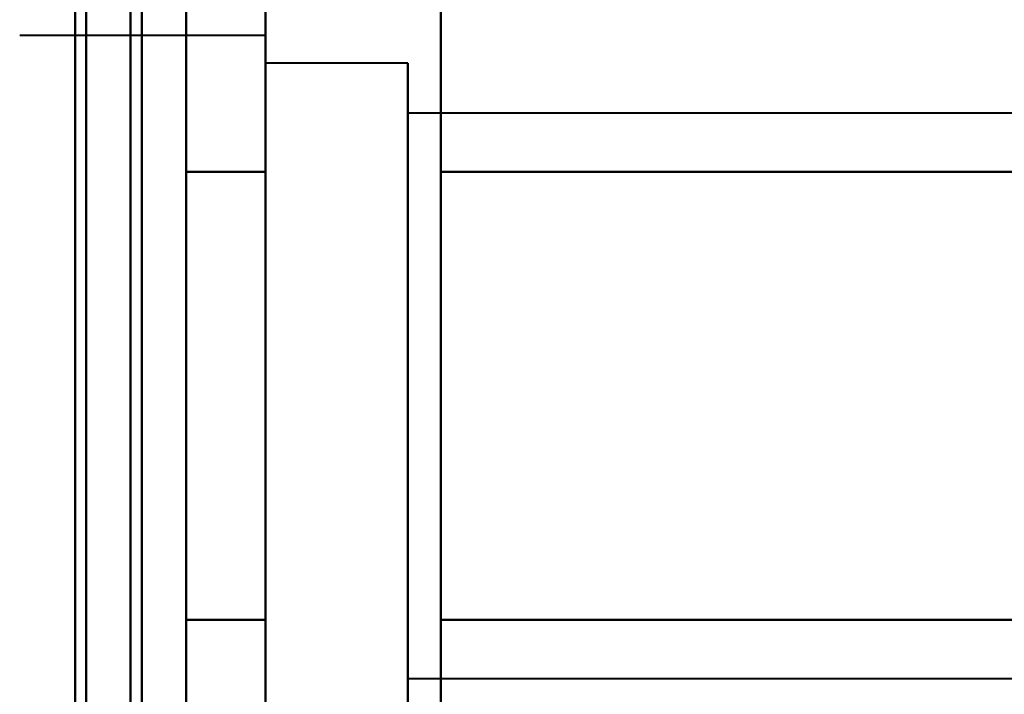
# Model space of a CAD drawing. Header units: millimetres. Extents: x -747 to 747, y -1110 to 610.
# Tile 22 of 93: x -585 to -576, y -308 to -302. Entities that reach past the tile are written whole.
import ezdxf

# ---------------------------------------------------------------- set-up
doc = ezdxf.new("R2010")
doc.units = ezdxf.units.MM
doc.layers.add('G-IMPT', color=8, linetype='Continuous', lineweight=40)

# ---------------------------------------------------------------- blocks, each defined once
blk = doc.blocks.new('NEXA 1000 CALQUES_dwg-755156-Niveau de réf_')
at = {"layer": 'G-IMPT'}
for p, q in [((-582.7851, -302.45), (-582.7851, -300.4)), ((-582.7851, -302.45), (-582.7851, -300.4)), ((-582.7851, -302.45), (-582.7851, -300.4)), ((-582.7851, -302.45), (-582.7851, -300.4)), ((-581.2043, -300.4), (-581.2043, -302.45)), ((-581.2043, -300.4), (-581.2043, -302.45)), ((-581.2043, -300.4), (-581.2043, -302.45)), ((-581.2043, -300.4), (-581.2043, -302.45)), ((-582.7851, -306.55), (-582.7851, -300.9493)), ((-582.7851, -306.55), (-582.7851, -300.9493)), ((-582.7851, -306.55), (-582.7851, -300.9493)), ((-582.7851, -306.55), (-582.7851, -300.9493)), ((-581.2043, -300.9493), (-581.2043, -306.55)), ((-581.2043, -300.9493), (-581.2043, -306.55)), ((-581.2043, -300.9493), (-581.2043, -306.55)), ((-581.2043, -300.9493), (-581.2043, -306.55)), ((-582.7851, -301.25), (-585, -301.25)), ((-582.7851, -301.25), (-585, -301.25)), ((-582.7851, -301.25), (-585, -301.25)), ((-582.7851, -301.25), (-585, -301.25)), ((-582.7851, -301.25), (-582.7851, -307.3146)), ((-582.7851, -302.875), (-582.7851, -301.25)), ((-582.7851, -301.25), (-582.7851, -307.3146)), ((-582.7851, -302.875), (-582.7851, -301.25)), ((-582.7851, -301.25), (-582.7851, -307.3146)), ((-582.7851, -302.875), (-582.7851, -301.25)), ((-582.7851, -301.25), (-582.7851, -307.3146)), ((-582.7851, -302.875), (-582.7851, -301.25)), ((-581.5, -301.5), (-582.7851, -301.5)), ((-581.5, -301.5), (-582.7851, -301.5)), ((-581.5, -301.5), (-582.7851, -301.5)), ((-581.5, -301.5), (-582.7851, -301.5)), ((-582.7851, -301.5), (-582.7851, -307.0981)), ((-582.7851, -307.0981), (-582.7851, -301.5)), ((-582.7851, -301.5), (-582.7851, -307.0981)), ((-582.7851, -307.0981), (-582.7851, -301.5)), ((-582.7851, -301.5), (-582.7851, -307.0981)), ((-582.7851, -307.0981), (-582.7851, -301.5)), ((-582.7851, -301.5), (-582.7851, -307.0981)), ((-582.7851, -307.0981), (-582.7851, -301.5)), ((-581.5, -301.5), (-581.5, -306)), ((-581.5, -307.0981), (-581.5, -301.5)), ((-581.5, -301.5), (-581.5, -306)), ((-581.5, -303), (-581.5, -301.5)), ((-581.5, -301.5), (-581.5, -306)), ((-581.5, -303), (-581.5, -301.5)), ((-581.5, -301.5), (-581.5, -306)), ((-581.5, -303), (-581.5, -301.5)), ((-582.7851, -301.6854), (-582.7851, -307.75)), ((-582.7851, -306.125), (-582.7851, -301.6854)), ((-582.7851, -301.6854), (-582.7851, -307.75)), ((-582.7851, -306.125), (-582.7851, -301.6854)), ((-582.7851, -301.6854), (-582.7851, -307.75)), ((-582.7851, -306.125), (-582.7851, -301.6854)), ((-582.7851, -301.6854), (-582.7851, -307.75)), ((-582.7851, -306.125), (-582.7851, -301.6854)), ((-582.7851, -301.9019), (-582.7851, -307.5)), ((-582.7851, -307.5), (-582.7851, -301.9019)), ((-582.7851, -301.9019), (-582.7851, -307.5)), ((-582.7851, -307.5), (-582.7851, -301.9019)), ((-582.7851, -301.9019), (-582.7851, -307.5)), ((-582.7851, -307.5), (-582.7851, -301.9019)), ((-582.7851, -301.9019), (-582.7851, -307.5)), ((-582.7851, -307.5), (-582.7851, -301.9019)), ((-581.5, -306), (-581.5, -301.9019)), ((-581.5, -307.5), (-581.5, -301.9019)), ((-581.5, -307.5), (-581.5, -301.9019)), ((-581.5, -307.5), (-581.5, -301.9019)), ((-569.6111, -301.9518), (-581.5, -301.9518)), ((-569.6111, -301.9518), (-581.5, -301.9518)), ((-569.6111, -301.9518), (-581.5, -301.9518)), ((-569.6111, -301.9518), (-581.5, -301.9518)), ((-581.5, -301.9518), (-581.5, -305.7741)), ((-581.5, -305.7741), (-581.5, -301.9518)), ((-581.5, -301.9518), (-581.5, -305.7741)), ((-581.5, -305.7741), (-581.5, -301.9518)), ((-581.5, -301.9518), (-581.5, -305.7741)), ((-581.5, -305.7741), (-581.5, -301.9518)), ((-581.5, -301.9518), (-581.5, -305.7741)), ((-581.5, -305.7741), (-581.5, -301.9518)), ((-582.7851, -308.6), (-582.7851, -302.45)), ((-582.7851, -308.6), (-582.7851, -302.45)), ((-582.7851, -308.6), (-582.7851, -302.45)), ((-582.7851, -308.6), (-582.7851, -302.45)), ((-581.2043, -302.45), (-581.2043, -308.6)), ((-581.2043, -302.45), (-581.2043, -308.6)), ((-581.2043, -302.45), (-581.2043, -308.6)), ((-581.2043, -302.45), (-581.2043, -308.6)), ((-582.7851, -307.75), (-582.7851, -302.875)), ((-582.7851, -307.75), (-582.7851, -302.875)), ((-582.7851, -307.75), (-582.7851, -302.875)), ((-582.7851, -307.75), (-582.7851, -302.875)), ((-581.5, -303), (-581.5, -307.5)), ((-581.5, -303), (-581.5, -307.5)), ((-581.5, -307.0981), (-581.5, -303)), ((-581.5, -303), (-581.5, -307.5)), ((-581.5, -307.0981), (-581.5, -303)), ((-581.5, -303), (-581.5, -307.5)), ((-581.5, -307.0981), (-581.5, -303)), ((-581.5, -303.2259), (-581.5, -307.0482)), ((-581.5, -307.0482), (-581.5, -303.2259)), ((-581.5, -303.2259), (-581.5, -307.0482)), ((-581.5, -307.0482), (-581.5, -303.2259)), ((-581.5, -303.2259), (-581.5, -307.0482)), ((-581.5, -307.0482), (-581.5, -303.2259)), ((-581.5, -303.2259), (-581.5, -307.0482)), ((-581.5, -307.0482), (-581.5, -303.2259)), ((-581.5, -307.5), (-581.5, -306)), ((-581.5, -307.0482), (-569.6111, -307.0482)), ((-581.5, -307.0482), (-569.6111, -307.0482)), ((-581.5, -307.0482), (-569.6111, -307.0482)), ((-581.5, -307.0482), (-569.6111, -307.0482))]:
    blk.add_line(p, q, dxfattribs=at)
at = {"layer": 'G-IMPT', "flags": 128}
for points in [[(-584.5, 369.4), (-584.5, 194.2), (-584.5, 19), (-584.5, -156.2), (-584.5, -331.4)], [(-584.5, -331.4), (-584.5, -156.2), (-584.5, 19), (-584.5, 194.2), (-584.5, 369.4)], [(-584.5, 369.4), (-584.5, 194.2), (-584.5, 19), (-584.5, -156.2), (-584.5, -331.4)], [(-584.4, -331.4), (-584.4, -156.2), (-584.4, 19), (-584.4, 194.2), (-584.4, 369.4)], [(-584.4, -331.4), (-584.4, -156.2), (-584.4, 19), (-584.4, 194.2), (-584.4, 369.4)], [(-584.4, 369.4), (-584.4, 194.2), (-584.4, 19), (-584.4, -156.2), (-584.4, -331.4)], [(-584.4, -331.4), (-584.4, -156.2), (-584.4, 19), (-584.4, 194.2), (-584.4, 369.4)], [(-584.4, 369.4), (-584.4, 194.2), (-584.4, 19), (-584.4, -156.2), (-584.4, -331.4)], [(-584.4, 369.4), (-584.4, 194.2), (-584.4, 19), (-584.4, -156.2), (-584.4, -331.4)], [(-584.4, -331.4), (-584.4, -156.2), (-584.4, 19), (-584.4, 194.2), (-584.4, 369.4)], [(-584.4, 369.4), (-584.4, 194.2), (-584.4, 19), (-584.4, -156.2), (-584.4, -331.4)], [(-584, -331), (-584, -156), (-584, 19), (-584, 194), (-584, 369)], [(-584, 369), (-584, 194), (-584, 19), (-584, -156), (-584, -331)], [(-584.5, -330.9), (-584.5, -155.95), (-584.5, 19), (-584.5, 193.95), (-584.5, 368.9)], [(-584.5, -330.9), (-584.5, -155.95), (-584.5, 19), (-584.5, 193.95), (-584.5, 368.9)], [(-584.5, 368.9), (-584.5, 193.95), (-584.5, 19), (-584.5, -155.95), (-584.5, -330.9)], [(-584.5, 368.9), (-584.5, 193.95), (-584.5, 19), (-584.5, -155.95), (-584.5, -330.9)], [(-584.5, -330.9), (-584.5, -155.95), (-584.5, 19), (-584.5, 193.95), (-584.5, 368.9)], [(-584.5, 368.9), (-584.5, 193.95), (-584.5, 19), (-584.5, -155.95), (-584.5, -330.9)], [(-584, 368.9), (-584, 193.95), (-584, 19), (-584, -155.95), (-584, -330.9)], [(-584, -330.9), (-584, -155.95), (-584, 19), (-584, 193.95), (-584, 368.9)], [(-583.9, 368.9), (-583.9, 193.95), (-583.9, 19), (-583.9, -155.95), (-583.9, -330.9)], [(-583.9, -330.9), (-583.9, -155.95), (-583.9, 19), (-583.9, 193.95), (-583.9, 368.9)], [(-583.5, 368.9), (-583.5, 193.95), (-583.5, 19), (-583.5, -155.95), (-583.5, -330.9)], [(-583.5, -330.9), (-583.5, -155.95), (-583.5, 19), (-583.5, 193.95), (-583.5, 368.9)], [(-583.5, 368.9), (-583.5, 193.95), (-583.5, 19), (-583.5, -155.95), (-583.5, -330.9)], [(-583.5, -330.9), (-583.5, -155.95), (-583.5, 19), (-583.5, 193.95), (-583.5, 368.9)], [(-583.5, 368.9), (-583.5, 193.95), (-583.5, 19), (-583.5, -155.95), (-583.5, -330.9)], [(-583.5, -330.9), (-583.5, -155.95), (-583.5, 19), (-583.5, 193.95), (-583.5, 368.9)], [(-583.5, 368.9), (-583.5, 193.95), (-583.5, 19), (-583.5, -155.95), (-583.5, -330.9)], [(-583.5, -330.9), (-583.5, -155.95), (-583.5, 19), (-583.5, 193.95), (-583.5, 368.9)], [(-584.5, -324.5), (-584.5, -309.5), (-584.5, -294.5), (-584.5, -279.5), (-584.5, -264.5)], [(-584.5, -264.5), (-584.5, -279.5), (-584.5, -294.5), (-584.5, -309.5), (-584.5, -324.5)], [(-584.5, -324.5), (-584.5, -309.5), (-584.5, -294.5), (-584.5, -279.5), (-584.5, -264.5)], [(-584.5, -264.5), (-584.5, -279.5), (-584.5, -294.5), (-584.5, -309.5), (-584.5, -324.5)], [(-584.5, -264.5), (-584.5, -279.5), (-584.5, -294.5), (-584.5, -309.5), (-584.5, -324.5)], [(-584.5, -324.5), (-584.5, -309.5), (-584.5, -294.5), (-584.5, -279.5), (-584.5, -264.5)], [(-584.5, -264.5), (-584.5, -279.5), (-584.5, -294.5), (-584.5, -309.5), (-584.5, -324.5)], [(-584.5, -324.5), (-584.5, -309.5), (-584.5, -294.5), (-584.5, -279.5), (-584.5, -264.5)], [(-583.5, -324.5), (-583.5, -309.5), (-583.5, -294.5), (-583.5, -279.5), (-583.5, -264.5)], [(-583.5, -264.5), (-583.5, -279.5), (-583.5, -294.5), (-583.5, -309.5), (-583.5, -324.5)], [(-583.5, -324.5), (-583.5, -309.5), (-583.5, -294.5), (-583.5, -279.5), (-583.5, -264.5)], [(-583.5, -264.5), (-583.5, -279.5), (-583.5, -294.5), (-583.5, -309.5), (-583.5, -324.5)], [(-583.5, -324.5), (-583.5, -309.5), (-583.5, -294.5), (-583.5, -279.5), (-583.5, -264.5)], [(-583.5, -264.5), (-583.5, -279.5), (-583.5, -294.5), (-583.5, -309.5), (-583.5, -324.5)], [(-583.5, -324.5), (-583.5, -309.5), (-583.5, -294.5), (-583.5, -279.5), (-583.5, -264.5)], [(-583.5, -264.5), (-583.5, -279.5), (-583.5, -294.5), (-583.5, -309.5), (-583.5, -324.5)], [(-582.7851, -301.0263), (-582.7851, -301.1161), (-582.7851, -301.2114), (-582.7851, -301.312), (-582.7851, -301.4176), (-582.7851, -301.5282), (-582.7851, -301.6435), (-582.7851, -301.7634), (-582.7851, -301.8877), (-582.7851, -302.0161), (-582.7851, -302.1486), (-582.7851, -302.2848), (-582.7851, -302.4245), (-582.7851, -302.5676), (-582.7851, -302.7137), (-582.7851, -302.8627), (-582.7851, -303.0143), (-582.7851, -303.1683), (-582.7851, -303.3245), (-582.7851, -303.4825), (-582.7851, -303.6421), (-582.7851, -303.8031), (-582.7851, -303.9653), (-582.7851, -304.1282), (-582.7851, -304.2918), (-582.7851, -304.4557), (-582.7851, -304.6197), (-582.7851, -304.7835), (-582.7851, -304.9468), (-582.7851, -305.1095), (-582.7851, -305.2711), (-582.7851, -305.4315), (-582.7851, -305.5905), (-582.7851, -305.7476), (-582.7851, -305.9028), (-582.7851, -306.0558), (-582.7851, -306.2062), (-582.7851, -306.3539), (-582.7851, -306.4987), (-582.7851, -306.55)], [(-582.7851, -301.0263), (-582.7851, -301.1161), (-582.7851, -301.2114), (-582.7851, -301.312), (-582.7851, -301.4176), (-582.7851, -301.5282), (-582.7851, -301.6435), (-582.7851, -301.7634), (-582.7851, -301.8877), (-582.7851, -302.0161), (-582.7851, -302.1486), (-582.7851, -302.2848), (-582.7851, -302.4245), (-582.7851, -302.5676), (-582.7851, -302.7137), (-582.7851, -302.8627), (-582.7851, -303.0143), (-582.7851, -303.1683), (-582.7851, -303.3245), (-582.7851, -303.4825), (-582.7851, -303.6421), (-582.7851, -303.8031), (-582.7851, -303.9653), (-582.7851, -304.1282), (-582.7851, -304.2918), (-582.7851, -304.4557), (-582.7851, -304.6197), (-582.7851, -304.7835), (-582.7851, -304.9468), (-582.7851, -305.1095), (-582.7851, -305.2711), (-582.7851, -305.4315), (-582.7851, -305.5905), (-582.7851, -305.7476), (-582.7851, -305.9028), (-582.7851, -306.0558), (-582.7851, -306.2062), (-582.7851, -306.3539), (-582.7851, -306.4987), (-582.7851, -306.55)], [(-582.7851, -301.0263), (-582.7851, -301.1161), (-582.7851, -301.2114), (-582.7851, -301.312), (-582.7851, -301.4176), (-582.7851, -301.5282), (-582.7851, -301.6435), (-582.7851, -301.7634), (-582.7851, -301.8877), (-582.7851, -302.0161), (-582.7851, -302.1486), (-582.7851, -302.2848), (-582.7851, -302.4245), (-582.7851, -302.45)], [(-582.7851, -306.55), (-582.7851, -306.4064), (-582.7851, -306.2597), (-582.7851, -306.1102), (-582.7851, -305.9581), (-582.7851, -305.8037), (-582.7851, -305.6472), (-582.7851, -305.4889), (-582.7851, -305.329), (-582.7851, -305.1678), (-582.7851, -305.0055), (-582.7851, -304.8424), (-582.7851, -304.6787), (-582.7851, -304.5148), (-582.7851, -304.3508), (-582.7851, -304.1871), (-582.7851, -304.0238), (-582.7851, -303.8614), (-582.7851, -303.6999), (-582.7851, -303.5398), (-582.7851, -303.3811), (-582.7851, -303.2243), (-582.7851, -303.0695), (-582.7851, -302.917), (-582.7851, -302.767), (-582.7851, -302.6198), (-582.7851, -302.4756), (-582.7851, -302.3347), (-582.7851, -302.1972), (-582.7851, -302.0633), (-582.7851, -301.9334), (-582.7851, -301.8076), (-582.7851, -301.6861), (-582.7851, -301.5691), (-582.7851, -301.4568), (-582.7851, -301.3494), (-582.7851, -301.247), (-582.7851, -301.1498), (-582.7851, -301.058)], [(-582.7851, -301.0263), (-582.7851, -301.1161), (-582.7851, -301.2114), (-582.7851, -301.312), (-582.7851, -301.4176), (-582.7851, -301.5282), (-582.7851, -301.6435), (-582.7851, -301.7634), (-582.7851, -301.8877), (-582.7851, -302.0161), (-582.7851, -302.1486), (-582.7851, -302.2848), (-582.7851, -302.4245), (-582.7851, -302.5676), (-582.7851, -302.7137), (-582.7851, -302.8627), (-582.7851, -303.0143), (-582.7851, -303.1683), (-582.7851, -303.3245), (-582.7851, -303.4825), (-582.7851, -303.6421), (-582.7851, -303.8031), (-582.7851, -303.9653), (-582.7851, -304.1282), (-582.7851, -304.2918), (-582.7851, -304.4557), (-582.7851, -304.6197), (-582.7851, -304.7835), (-582.7851, -304.9468), (-582.7851, -305.1095), (-582.7851, -305.2711), (-582.7851, -305.4315), (-582.7851, -305.5905), (-582.7851, -305.7476), (-582.7851, -305.9028), (-582.7851, -306.0558), (-582.7851, -306.2062), (-582.7851, -306.3539), (-582.7851, -306.4987), (-582.7851, -306.55)], [(-582.7851, -302.45), (-582.7851, -302.3096), (-582.7851, -302.1728), (-582.7851, -302.0397), (-582.7851, -301.9105), (-582.7851, -301.7854), (-582.7851, -301.6647), (-582.7851, -301.5486), (-582.7851, -301.4371), (-582.7851, -301.3306), (-582.7851, -301.2291), (-582.7851, -301.1329), (-582.7851, -301.042)], [(-582.7851, -302.45), (-582.7851, -302.3096), (-582.7851, -302.1728), (-582.7851, -302.0397), (-582.7851, -301.9105), (-582.7851, -301.7854), (-582.7851, -301.6647), (-582.7851, -301.5486), (-582.7851, -301.4371), (-582.7851, -301.3306), (-582.7851, -301.2291), (-582.7851, -301.1329), (-582.7851, -301.042)], [(-582.7851, -302.45), (-582.7851, -302.3096), (-582.7851, -302.1728), (-582.7851, -302.0397), (-582.7851, -301.9105), (-582.7851, -301.7854), (-582.7851, -301.6647), (-582.7851, -301.5486), (-582.7851, -301.4371), (-582.7851, -301.3306), (-582.7851, -301.2291), (-582.7851, -301.1329), (-582.7851, -301.042)], [(-581.2043, -301.0263), (-581.2043, -301.1161), (-581.2043, -301.2114), (-581.2043, -301.312), (-581.2043, -301.4176), (-581.2043, -301.5282), (-581.2043, -301.6435), (-581.2043, -301.7634), (-581.2043, -301.8877), (-581.2043, -302.0161), (-581.2043, -302.1486), (-581.2043, -302.2848), (-581.2043, -302.4245), (-581.2043, -302.45)], [(-581.2043, -306.55), (-581.2043, -306.4064), (-581.2043, -306.2597), (-581.2043, -306.1102), (-581.2043, -305.9581), (-581.2043, -305.8037), (-581.2043, -305.6472), (-581.2043, -305.4889), (-581.2043, -305.329), (-581.2043, -305.1678), (-581.2043, -305.0055), (-581.2043, -304.8424), (-581.2043, -304.6787), (-581.2043, -304.5148), (-581.2043, -304.3508), (-581.2043, -304.1871), (-581.2043, -304.0238), (-581.2043, -303.8614), (-581.2043, -303.6999), (-581.2043, -303.5398), (-581.2043, -303.3811), (-581.2043, -303.2243), (-581.2043, -303.0695), (-581.2043, -302.917), (-581.2043, -302.767), (-581.2043, -302.6198), (-581.2043, -302.4756), (-581.2043, -302.3347), (-581.2043, -302.1972), (-581.2043, -302.0633), (-581.2043, -301.9334), (-581.2043, -301.8076), (-581.2043, -301.6861), (-581.2043, -301.5691), (-581.2043, -301.4568), (-581.2043, -301.3494), (-581.2043, -301.247), (-581.2043, -301.1498), (-581.2043, -301.058)], [(-581.2043, -301.0263), (-581.2043, -301.1161), (-581.2043, -301.2114), (-581.2043, -301.312), (-581.2043, -301.4176), (-581.2043, -301.5282), (-581.2043, -301.6435), (-581.2043, -301.7634), (-581.2043, -301.8877), (-581.2043, -302.0161), (-581.2043, -302.1486), (-581.2043, -302.2848), (-581.2043, -302.4245), (-581.2043, -302.45)], [(-581.2043, -306.55), (-581.2043, -306.4064), (-581.2043, -306.2597), (-581.2043, -306.1102), (-581.2043, -305.9581), (-581.2043, -305.8037), (-581.2043, -305.6472), (-581.2043, -305.4889), (-581.2043, -305.329), (-581.2043, -305.1678), (-581.2043, -305.0055), (-581.2043, -304.8424), (-581.2043, -304.6787), (-581.2043, -304.5148), (-581.2043, -304.3508), (-581.2043, -304.1871), (-581.2043, -304.0238), (-581.2043, -303.8614), (-581.2043, -303.6999), (-581.2043, -303.5398), (-581.2043, -303.3811), (-581.2043, -303.2243), (-581.2043, -303.0695), (-581.2043, -302.917), (-581.2043, -302.767), (-581.2043, -302.6198), (-581.2043, -302.4756), (-581.2043, -302.3347), (-581.2043, -302.1972), (-581.2043, -302.0633), (-581.2043, -301.9334), (-581.2043, -301.8076), (-581.2043, -301.6861), (-581.2043, -301.5691), (-581.2043, -301.4568), (-581.2043, -301.3494), (-581.2043, -301.247), (-581.2043, -301.1498), (-581.2043, -301.058)], [(-581.2043, -301.0263), (-581.2043, -301.1161), (-581.2043, -301.2114), (-581.2043, -301.312), (-581.2043, -301.4176), (-581.2043, -301.5282), (-581.2043, -301.6435), (-581.2043, -301.7634), (-581.2043, -301.8877), (-581.2043, -302.0161), (-581.2043, -302.1486), (-581.2043, -302.2848), (-581.2043, -302.4245), (-581.2043, -302.5676), (-581.2043, -302.7137), (-581.2043, -302.8627), (-581.2043, -303.0143), (-581.2043, -303.1683), (-581.2043, -303.3245), (-581.2043, -303.4825), (-581.2043, -303.6421), (-581.2043, -303.8031), (-581.2043, -303.9653), (-581.2043, -304.1282), (-581.2043, -304.2918), (-581.2043, -304.4557), (-581.2043, -304.6197), (-581.2043, -304.7835), (-581.2043, -304.9468), (-581.2043, -305.1095), (-581.2043, -305.2711), (-581.2043, -305.4315), (-581.2043, -305.5905), (-581.2043, -305.7476), (-581.2043, -305.9028), (-581.2043, -306.0558), (-581.2043, -306.2062), (-581.2043, -306.3539), (-581.2043, -306.4987), (-581.2043, -306.55)], [(-581.2043, -301.0263), (-581.2043, -301.1161), (-581.2043, -301.2114), (-581.2043, -301.312), (-581.2043, -301.4176), (-581.2043, -301.5282), (-581.2043, -301.6435), (-581.2043, -301.7634), (-581.2043, -301.8877), (-581.2043, -302.0161), (-581.2043, -302.1486), (-581.2043, -302.2848), (-581.2043, -302.4245), (-581.2043, -302.45)], [(-581.2043, -306.55), (-581.2043, -306.4064), (-581.2043, -306.2597), (-581.2043, -306.1102), (-581.2043, -305.9581), (-581.2043, -305.8037), (-581.2043, -305.6472), (-581.2043, -305.4889), (-581.2043, -305.329), (-581.2043, -305.1678), (-581.2043, -305.0055), (-581.2043, -304.8424), (-581.2043, -304.6787), (-581.2043, -304.5148), (-581.2043, -304.3508), (-581.2043, -304.1871), (-581.2043, -304.0238), (-581.2043, -303.8614), (-581.2043, -303.6999), (-581.2043, -303.5398), (-581.2043, -303.3811), (-581.2043, -303.2243), (-581.2043, -303.0695), (-581.2043, -302.917), (-581.2043, -302.767), (-581.2043, -302.6198), (-581.2043, -302.4756), (-581.2043, -302.3347), (-581.2043, -302.1972), (-581.2043, -302.0633), (-581.2043, -301.9334), (-581.2043, -301.8076), (-581.2043, -301.6861), (-581.2043, -301.5691), (-581.2043, -301.4568), (-581.2043, -301.3494), (-581.2043, -301.247), (-581.2043, -301.1498), (-581.2043, -301.058)], [(-581.2043, -302.45), (-581.2043, -302.3096), (-581.2043, -302.1728), (-581.2043, -302.0397), (-581.2043, -301.9105), (-581.2043, -301.7854), (-581.2043, -301.6647), (-581.2043, -301.5486), (-581.2043, -301.4371), (-581.2043, -301.3306), (-581.2043, -301.2291), (-581.2043, -301.1329), (-581.2043, -301.042)], [(-583.5, -302.4793), (-583.5, -301.9741), (-583.5, -301.4689), (-583.5, -300.9637), (-583.5, -300.4585)], [(-583.5, -300.4585), (-583.5, -300.9637), (-583.5, -301.4689), (-583.5, -301.9741), (-583.5, -302.4793)], [(-583.5, -302.4793), (-583.5, -301.9741), (-583.5, -301.4689), (-583.5, -300.9637), (-583.5, -300.4585)], [(-583.5, -300.4585), (-583.5, -300.9637), (-583.5, -301.4689), (-583.5, -301.9741), (-583.5, -302.4793)], [(-583.5, -302.4793), (-583.5, -301.9741), (-583.5, -301.4689), (-583.5, -300.9637), (-583.5, -300.4585)], [(-583.5, -300.4585), (-583.5, -300.9637), (-583.5, -301.4689), (-583.5, -301.9741), (-583.5, -302.4793)], [(-583.5, -302.4793), (-583.5, -301.9741), (-583.5, -301.4689), (-583.5, -300.9637), (-583.5, -300.4585)], [(-583.5, -300.4585), (-583.5, -300.9637), (-583.5, -301.4689), (-583.5, -301.9741), (-583.5, -302.4793)], [(-583.5, -302.4793), (-583.5, -301.9741), (-583.5, -301.4689), (-583.5, -300.9637), (-583.5, -300.4585)], [(-583.5, -300.4585), (-583.5, -300.9637), (-583.5, -301.4689), (-583.5, -301.9741), (-583.5, -302.4793)], [(-583.5, -302.4793), (-583.5, -301.9741), (-583.5, -301.4689), (-583.5, -300.9637), (-583.5, -300.4585)], [(-583.5, -300.4585), (-583.5, -300.9637), (-583.5, -301.4689), (-583.5, -301.9741), (-583.5, -302.4793)], [(-583.5, -302.4793), (-583.5, -301.9741), (-583.5, -301.4689), (-583.5, -300.9637), (-583.5, -300.4585)], [(-583.5, -300.4585), (-583.5, -300.9637), (-583.5, -301.4689), (-583.5, -301.9741), (-583.5, -302.4793)], [(-583.5, -302.4793), (-583.5, -301.9741), (-583.5, -301.4689), (-583.5, -300.9637), (-583.5, -300.4585)], [(-583.5, -300.4585), (-583.5, -300.9637), (-583.5, -301.4689), (-583.5, -301.9741), (-583.5, -302.4793)], [(-582.7851, -300.4585), (-582.7851, -300.9637), (-582.7851, -301.4689), (-582.7851, -301.9741), (-582.7851, -302.4793)], [(-582.7851, -302.4793), (-582.7851, -301.9741), (-582.7851, -301.4689), (-582.7851, -300.9637), (-582.7851, -300.4585)], [(-582.7851, -300.4585), (-582.7851, -300.9637), (-582.7851, -301.4689), (-582.7851, -301.9741), (-582.7851, -302.4793)], [(-582.7851, -302.4793), (-582.7851, -301.9741), (-582.7851, -301.4689), (-582.7851, -300.9637), (-582.7851, -300.4585)], [(-582.7851, -300.4585), (-582.7851, -300.9637), (-582.7851, -301.4689), (-582.7851, -301.9741), (-582.7851, -302.4793)], [(-582.7851, -302.4793), (-582.7851, -301.9741), (-582.7851, -301.4689), (-582.7851, -300.9637), (-582.7851, -300.4585)], [(-582.7851, -300.4585), (-582.7851, -300.9637), (-582.7851, -301.4689), (-582.7851, -301.9741), (-582.7851, -302.4793)], [(-582.7851, -302.4793), (-582.7851, -301.9741), (-582.7851, -301.4689), (-582.7851, -300.9637), (-582.7851, -300.4585)], [(-581.2043, -302.4793), (-581.2043, -301.9741), (-581.2043, -301.4689), (-581.2043, -300.9637), (-581.2043, -300.4585)], [(-581.2043, -300.4585), (-581.2043, -300.9637), (-581.2043, -301.4689), (-581.2043, -301.9741), (-581.2043, -302.4793)], [(-581.2043, -302.4793), (-581.2043, -301.9741), (-581.2043, -301.4689), (-581.2043, -300.9637), (-581.2043, -300.4585)], [(-581.2043, -300.4585), (-581.2043, -300.9637), (-581.2043, -301.4689), (-581.2043, -301.9741), (-581.2043, -302.4793)], [(-581.2043, -302.4793), (-581.2043, -301.9741), (-581.2043, -301.4689), (-581.2043, -300.9637), (-581.2043, -300.4585)], [(-581.2043, -300.4585), (-581.2043, -300.9637), (-581.2043, -301.4689), (-581.2043, -301.9741), (-581.2043, -302.4793)], [(-581.2043, -302.4793), (-581.2043, -301.9741), (-581.2043, -301.4689), (-581.2043, -300.9637), (-581.2043, -300.4585)], [(-581.2043, -300.4585), (-581.2043, -300.9637), (-581.2043, -301.4689), (-581.2043, -301.9741), (-581.2043, -302.4793)], [(-582.7851, -307.2366), (-582.7851, -307.1123), (-582.7851, -306.9839), (-582.7851, -306.8514), (-582.7851, -306.7152), (-582.7851, -306.5755), (-582.7851, -306.4324), (-582.7851, -306.2863), (-582.7851, -306.1373), (-582.7851, -305.9857), (-582.7851, -305.8317), (-582.7851, -305.6755), (-582.7851, -305.5175), (-582.7851, -305.3579), (-582.7851, -305.1969), (-582.7851, -305.0347), (-582.7851, -304.8718), (-582.7851, -304.7082), (-582.7851, -304.5443), (-582.7851, -304.3803), (-582.7851, -304.2165), (-582.7851, -304.0532), (-582.7851, -303.8905), (-582.7851, -303.7289), (-582.7851, -303.5685), (-582.7851, -303.4095), (-582.7851, -303.2524), (-582.7851, -303.0972), (-582.7851, -302.9442), (-582.7851, -302.7938), (-582.7851, -302.6461), (-582.7851, -302.5013), (-582.7851, -302.45)], [(-582.7851, -307.2366), (-582.7851, -307.1123), (-582.7851, -306.9839), (-582.7851, -306.8514), (-582.7851, -306.7152), (-582.7851, -306.5755), (-582.7851, -306.4324), (-582.7851, -306.2863), (-582.7851, -306.1373), (-582.7851, -305.9857), (-582.7851, -305.8317), (-582.7851, -305.6755), (-582.7851, -305.5175), (-582.7851, -305.3579), (-582.7851, -305.1969), (-582.7851, -305.0347), (-582.7851, -304.8718), (-582.7851, -304.7082), (-582.7851, -304.5443), (-582.7851, -304.3803), (-582.7851, -304.2165), (-582.7851, -304.0532), (-582.7851, -303.8905), (-582.7851, -303.7289), (-582.7851, -303.5685), (-582.7851, -303.4095), (-582.7851, -303.2524), (-582.7851, -303.0972), (-582.7851, -302.9442), (-582.7851, -302.7938), (-582.7851, -302.6461), (-582.7851, -302.5013), (-582.7851, -302.45)], [(-582.7851, -302.45), (-582.7851, -302.5936), (-582.7851, -302.7403), (-582.7851, -302.8898), (-582.7851, -303.0419), (-582.7851, -303.1963), (-582.7851, -303.3528), (-582.7851, -303.5111), (-582.7851, -303.671), (-582.7851, -303.8322), (-582.7851, -303.9945), (-582.7851, -304.1576), (-582.7851, -304.3213), (-582.7851, -304.4852), (-582.7851, -304.6492), (-582.7851, -304.8129), (-582.7851, -304.9762), (-582.7851, -305.1386), (-582.7851, -305.3001), (-582.7851, -305.4602), (-582.7851, -305.6189), (-582.7851, -305.7757), (-582.7851, -305.9305), (-582.7851, -306.083), (-582.7851, -306.233), (-582.7851, -306.3802), (-582.7851, -306.5244), (-582.7851, -306.6653), (-582.7851, -306.8028), (-582.7851, -306.9367), (-582.7851, -307.0666), (-582.7851, -307.1924)], [(-582.7851, -307.2366), (-582.7851, -307.1123), (-582.7851, -306.9839), (-582.7851, -306.8514), (-582.7851, -306.7152), (-582.7851, -306.5755), (-582.7851, -306.4324), (-582.7851, -306.2863), (-582.7851, -306.1373), (-582.7851, -305.9857), (-582.7851, -305.8317), (-582.7851, -305.6755), (-582.7851, -305.5175), (-582.7851, -305.3579), (-582.7851, -305.1969), (-582.7851, -305.0347), (-582.7851, -304.8718), (-582.7851, -304.7082), (-582.7851, -304.5443), (-582.7851, -304.3803), (-582.7851, -304.2165), (-582.7851, -304.0532), (-582.7851, -303.8905), (-582.7851, -303.7289), (-582.7851, -303.5685), (-582.7851, -303.4095), (-582.7851, -303.2524), (-582.7851, -303.0972), (-582.7851, -302.9442), (-582.7851, -302.7938), (-582.7851, -302.6461), (-582.7851, -302.5013), (-582.7851, -302.45)], [(-581.2043, -302.45), (-581.2043, -302.5936), (-581.2043, -302.7403), (-581.2043, -302.8898), (-581.2043, -303.0419), (-581.2043, -303.1963), (-581.2043, -303.3528), (-581.2043, -303.5111), (-581.2043, -303.671), (-581.2043, -303.8322), (-581.2043, -303.9945), (-581.2043, -304.1576), (-581.2043, -304.3213), (-581.2043, -304.4852), (-581.2043, -304.6492), (-581.2043, -304.8129), (-581.2043, -304.9762), (-581.2043, -305.1386), (-581.2043, -305.3001), (-581.2043, -305.4602), (-581.2043, -305.6189), (-581.2043, -305.7757), (-581.2043, -305.9305), (-581.2043, -306.083), (-581.2043, -306.233), (-581.2043, -306.3802), (-581.2043, -306.5244), (-581.2043, -306.6653), (-581.2043, -306.8028), (-581.2043, -306.9367), (-581.2043, -307.0666), (-581.2043, -307.1924)], [(-581.2043, -302.45), (-581.2043, -302.5936), (-581.2043, -302.7403), (-581.2043, -302.8898), (-581.2043, -303.0419), (-581.2043, -303.1963), (-581.2043, -303.3528), (-581.2043, -303.5111), (-581.2043, -303.671), (-581.2043, -303.8322), (-581.2043, -303.9945), (-581.2043, -304.1576), (-581.2043, -304.3213), (-581.2043, -304.4852), (-581.2043, -304.6492), (-581.2043, -304.8129), (-581.2043, -304.9762), (-581.2043, -305.1386), (-581.2043, -305.3001), (-581.2043, -305.4602), (-581.2043, -305.6189), (-581.2043, -305.7757), (-581.2043, -305.9305), (-581.2043, -306.083), (-581.2043, -306.233), (-581.2043, -306.3802), (-581.2043, -306.5244), (-581.2043, -306.6653), (-581.2043, -306.8028), (-581.2043, -306.9367), (-581.2043, -307.0666), (-581.2043, -307.1924)], [(-581.2043, -307.2366), (-581.2043, -307.1123), (-581.2043, -306.9839), (-581.2043, -306.8514), (-581.2043, -306.7152), (-581.2043, -306.5755), (-581.2043, -306.4324), (-581.2043, -306.2863), (-581.2043, -306.1373), (-581.2043, -305.9857), (-581.2043, -305.8317), (-581.2043, -305.6755), (-581.2043, -305.5175), (-581.2043, -305.3579), (-581.2043, -305.1969), (-581.2043, -305.0347), (-581.2043, -304.8718), (-581.2043, -304.7082), (-581.2043, -304.5443), (-581.2043, -304.3803), (-581.2043, -304.2165), (-581.2043, -304.0532), (-581.2043, -303.8905), (-581.2043, -303.7289), (-581.2043, -303.5685), (-581.2043, -303.4095), (-581.2043, -303.2524), (-581.2043, -303.0972), (-581.2043, -302.9442), (-581.2043, -302.7938), (-581.2043, -302.6461), (-581.2043, -302.5013), (-581.2043, -302.45)], [(-581.2043, -302.45), (-581.2043, -302.5936), (-581.2043, -302.7403), (-581.2043, -302.8898), (-581.2043, -303.0419), (-581.2043, -303.1963), (-581.2043, -303.3528), (-581.2043, -303.5111), (-581.2043, -303.671), (-581.2043, -303.8322), (-581.2043, -303.9945), (-581.2043, -304.1576), (-581.2043, -304.3213), (-581.2043, -304.4852), (-581.2043, -304.6492), (-581.2043, -304.8129), (-581.2043, -304.9762), (-581.2043, -305.1386), (-581.2043, -305.3001), (-581.2043, -305.4602), (-581.2043, -305.6189), (-581.2043, -305.7757), (-581.2043, -305.9305), (-581.2043, -306.083), (-581.2043, -306.233), (-581.2043, -306.3802), (-581.2043, -306.5244), (-581.2043, -306.6653), (-581.2043, -306.8028), (-581.2043, -306.9367), (-581.2043, -307.0666), (-581.2043, -307.1924)], [(-583.5, -302.4793), (-583.5, -303.4896), (-583.5, -304.5), (-583.5, -305.5104), (-583.5, -306.5207)], [(-583.5, -306.5207), (-583.5, -305.5104), (-583.5, -304.5), (-583.5, -303.4896), (-583.5, -302.4793)], [(-583.5, -306.5207), (-583.5, -305.5104), (-583.5, -304.5), (-583.5, -303.4896), (-583.5, -302.4793)], [(-583.5, -302.4793), (-583.5, -303.4896), (-583.5, -304.5), (-583.5, -305.5104), (-583.5, -306.5207)], [(-583.5, -306.5207), (-583.5, -305.5104), (-583.5, -304.5), (-583.5, -303.4896), (-583.5, -302.4793)], [(-583.5, -302.4793), (-583.3213, -302.4793), (-583.1426, -302.4793), (-582.9639, -302.4793), (-582.7851, -302.4793)], [(-582.7851, -302.4793), (-582.9639, -302.4793), (-583.1426, -302.4793), (-583.3213, -302.4793), (-583.5, -302.4793)], [(-583.5, -302.4793), (-583.3213, -302.4793), (-583.1426, -302.4793), (-582.9639, -302.4793), (-582.7851, -302.4793)], [(-582.7851, -302.4793), (-582.9639, -302.4793), (-583.1426, -302.4793), (-583.3213, -302.4793), (-583.5, -302.4793)], [(-583.5, -302.4793), (-583.5, -303.4896), (-583.5, -304.5), (-583.5, -305.5104), (-583.5, -306.5207)], [(-583.5, -306.5207), (-583.5, -305.5104), (-583.5, -304.5), (-583.5, -303.4896), (-583.5, -302.4793)], [(-583.5, -302.4793), (-583.3213, -302.4793), (-583.1426, -302.4793), (-582.9639, -302.4793), (-582.7851, -302.4793)], [(-582.7851, -302.4793), (-582.9639, -302.4793), (-583.1426, -302.4793), (-583.3213, -302.4793), (-583.5, -302.4793)], [(-583.5, -302.4793), (-583.3213, -302.4793), (-583.1426, -302.4793), (-582.9639, -302.4793), (-582.7851, -302.4793)], [(-582.7851, -302.4793), (-582.9639, -302.4793), (-583.1426, -302.4793), (-583.3213, -302.4793), (-583.5, -302.4793)], [(-583.5, -302.4793), (-583.5, -303.4896), (-583.5, -304.5), (-583.5, -305.5104), (-583.5, -306.5207)], [(-583.5, -302.4793), (-583.5, -303.4896), (-583.5, -304.5), (-583.5, -305.5104), (-583.5, -306.5207)], [(-583.5, -306.5207), (-583.5, -305.5104), (-583.5, -304.5), (-583.5, -303.4896), (-583.5, -302.4793)], [(-583.5, -306.5207), (-583.5, -305.5104), (-583.5, -304.5), (-583.5, -303.4896), (-583.5, -302.4793)], [(-583.5, -302.4793), (-583.5, -303.4896), (-583.5, -304.5), (-583.5, -305.5104), (-583.5, -306.5207)], [(-583.5, -306.5207), (-583.5, -305.5104), (-583.5, -304.5), (-583.5, -303.4896), (-583.5, -302.4793)], [(-583.5, -302.4793), (-583.3213, -302.4793), (-583.1426, -302.4793), (-582.9639, -302.4793), (-582.7851, -302.4793)], [(-582.7851, -302.4793), (-582.9639, -302.4793), (-583.1426, -302.4793), (-583.3213, -302.4793), (-583.5, -302.4793)], [(-583.5, -302.4793), (-583.3213, -302.4793), (-583.1426, -302.4793), (-582.9639, -302.4793), (-582.7851, -302.4793)], [(-582.7851, -302.4793), (-582.9639, -302.4793), (-583.1426, -302.4793), (-583.3213, -302.4793), (-583.5, -302.4793)], [(-583.5, -302.4793), (-583.5, -303.4896), (-583.5, -304.5), (-583.5, -305.5104), (-583.5, -306.5207)], [(-583.5, -306.5207), (-583.5, -305.5104), (-583.5, -304.5), (-583.5, -303.4896), (-583.5, -302.4793)], [(-583.5, -302.4793), (-583.3213, -302.4793), (-583.1426, -302.4793), (-582.9639, -302.4793), (-582.7851, -302.4793)], [(-582.7851, -302.4793), (-582.9639, -302.4793), (-583.1426, -302.4793), (-583.3213, -302.4793), (-583.5, -302.4793)], [(-583.5, -302.4793), (-583.3213, -302.4793), (-583.1426, -302.4793), (-582.9639, -302.4793), (-582.7851, -302.4793)], [(-582.7851, -302.4793), (-582.9639, -302.4793), (-583.1426, -302.4793), (-583.3213, -302.4793), (-583.5, -302.4793)], [(-583.5, -302.4793), (-583.5, -303.4896), (-583.5, -304.5), (-583.5, -305.5104), (-583.5, -306.5207)], [(-582.7851, -302.4793), (-582.7851, -303.4896), (-582.7851, -304.5), (-582.7851, -305.5104), (-582.7851, -306.5207)], [(-582.7851, -306.5207), (-582.7851, -305.5104), (-582.7851, -304.5), (-582.7851, -303.4896), (-582.7851, -302.4793)], [(-582.7851, -302.4793), (-582.7851, -303.4896), (-582.7851, -304.5), (-582.7851, -305.5104), (-582.7851, -306.5207)], [(-582.7851, -306.5207), (-582.7851, -305.5104), (-582.7851, -304.5), (-582.7851, -303.4896), (-582.7851, -302.4793)], [(-582.7851, -302.4793), (-582.7851, -303.4896), (-582.7851, -304.5), (-582.7851, -305.5104), (-582.7851, -306.5207)], [(-582.7851, -306.5207), (-582.7851, -305.5104), (-582.7851, -304.5), (-582.7851, -303.4896), (-582.7851, -302.4793)], [(-582.7851, -302.4793), (-582.7851, -303.4896), (-582.7851, -304.5), (-582.7851, -305.5104), (-582.7851, -306.5207)], [(-582.7851, -306.5207), (-582.7851, -305.5104), (-582.7851, -304.5), (-582.7851, -303.4896), (-582.7851, -302.4793)], [(-581.2043, -306.5207), (-581.2043, -305.5104), (-581.2043, -304.5), (-581.2043, -303.4896), (-581.2043, -302.4793)], [(-581.2043, -302.4793), (-578.7043, -302.4793), (-576.2043, -302.4793), (-573.7043, -302.4793), (-571.2043, -302.4793)], [(-571.2043, -302.4793), (-573.7043, -302.4793), (-576.2043, -302.4793), (-578.7043, -302.4793), (-581.2043, -302.4793)], [(-581.2043, -302.4793), (-578.7043, -302.4793), (-576.2043, -302.4793), (-573.7043, -302.4793), (-571.2043, -302.4793)], [(-571.2043, -302.4793), (-573.7043, -302.4793), (-576.2043, -302.4793), (-578.7043, -302.4793), (-581.2043, -302.4793)], [(-581.2043, -302.4793), (-581.2043, -303.4896), (-581.2043, -304.5), (-581.2043, -305.5104), (-581.2043, -306.5207)], [(-581.2043, -306.5207), (-581.2043, -305.5104), (-581.2043, -304.5), (-581.2043, -303.4896), (-581.2043, -302.4793)], [(-581.2043, -302.4793), (-578.7043, -302.4793), (-576.2043, -302.4793), (-573.7043, -302.4793), (-571.2043, -302.4793)], [(-571.2043, -302.4793), (-573.7043, -302.4793), (-576.2043, -302.4793), (-578.7043, -302.4793), (-581.2043, -302.4793)], [(-581.2043, -302.4793), (-578.7043, -302.4793), (-576.2043, -302.4793), (-573.7043, -302.4793), (-571.2043, -302.4793)], [(-571.2043, -302.4793), (-573.7043, -302.4793), (-576.2043, -302.4793), (-578.7043, -302.4793), (-581.2043, -302.4793)], [(-581.2043, -302.4793), (-581.2043, -303.4896), (-581.2043, -304.5), (-581.2043, -305.5104), (-581.2043, -306.5207)], [(-581.2043, -306.5207), (-581.2043, -305.5104), (-581.2043, -304.5), (-581.2043, -303.4896), (-581.2043, -302.4793)], [(-581.2043, -302.4793), (-578.7043, -302.4793), (-576.2043, -302.4793), (-573.7043, -302.4793), (-571.2043, -302.4793)], [(-571.2043, -302.4793), (-573.7043, -302.4793), (-576.2043, -302.4793), (-578.7043, -302.4793), (-581.2043, -302.4793)], [(-581.2043, -302.4793), (-578.7043, -302.4793), (-576.2043, -302.4793), (-573.7043, -302.4793), (-571.2043, -302.4793)], [(-571.2043, -302.4793), (-573.7043, -302.4793), (-576.2043, -302.4793), (-578.7043, -302.4793), (-581.2043, -302.4793)], [(-581.2043, -302.4793), (-581.2043, -303.4896), (-581.2043, -304.5), (-581.2043, -305.5104), (-581.2043, -306.5207)], [(-581.2043, -306.5207), (-581.2043, -305.5104), (-581.2043, -304.5), (-581.2043, -303.4896), (-581.2043, -302.4793)], [(-581.2043, -302.4793), (-578.7043, -302.4793), (-576.2043, -302.4793), (-573.7043, -302.4793), (-571.2043, -302.4793)], [(-571.2043, -302.4793), (-573.7043, -302.4793), (-576.2043, -302.4793), (-578.7043, -302.4793), (-581.2043, -302.4793)], [(-581.2043, -302.4793), (-578.7043, -302.4793), (-576.2043, -302.4793), (-573.7043, -302.4793), (-571.2043, -302.4793)], [(-571.2043, -302.4793), (-573.7043, -302.4793), (-576.2043, -302.4793), (-578.7043, -302.4793), (-581.2043, -302.4793)], [(-581.2043, -302.4793), (-581.2043, -303.4896), (-581.2043, -304.5), (-581.2043, -305.5104), (-581.2043, -306.5207)], [(-583.5, -306.5207), (-583.5, -307.0259), (-583.5, -307.5311), (-583.5, -308.0363), (-583.5, -308.5415)], [(-583.5, -308.5415), (-583.5, -308.0363), (-583.5, -307.5311), (-583.5, -307.0259), (-583.5, -306.5207)], [(-583.5, -306.5207), (-583.5, -307.0259), (-583.5, -307.5311), (-583.5, -308.0363), (-583.5, -308.5415)], [(-583.5, -308.5415), (-583.5, -308.0363), (-583.5, -307.5311), (-583.5, -307.0259), (-583.5, -306.5207)], [(-582.7851, -306.5207), (-582.9639, -306.5207), (-583.1426, -306.5207), (-583.3213, -306.5207), (-583.5, -306.5207)], [(-583.5, -306.5207), (-583.3213, -306.5207), (-583.1426, -306.5207), (-582.9639, -306.5207), (-582.7851, -306.5207)], [(-582.7851, -306.5207), (-582.9639, -306.5207), (-583.1426, -306.5207), (-583.3213, -306.5207), (-583.5, -306.5207)], [(-583.5, -306.5207), (-583.5, -307.0259), (-583.5, -307.5311), (-583.5, -308.0363), (-583.5, -308.5415)], [(-583.5, -308.5415), (-583.5, -308.0363), (-583.5, -307.5311), (-583.5, -307.0259), (-583.5, -306.5207)], [(-583.5, -306.5207), (-583.3213, -306.5207), (-583.1426, -306.5207), (-582.9639, -306.5207), (-582.7851, -306.5207)], [(-582.7851, -306.5207), (-582.9639, -306.5207), (-583.1426, -306.5207), (-583.3213, -306.5207), (-583.5, -306.5207)], [(-583.5, -306.5207), (-583.3213, -306.5207), (-583.1426, -306.5207), (-582.9639, -306.5207), (-582.7851, -306.5207)], [(-582.7851, -306.5207), (-582.9639, -306.5207), (-583.1426, -306.5207), (-583.3213, -306.5207), (-583.5, -306.5207)], [(-583.5, -306.5207), (-583.5, -307.0259), (-583.5, -307.5311), (-583.5, -308.0363), (-583.5, -308.5415)], [(-583.5, -308.5415), (-583.5, -308.0363), (-583.5, -307.5311), (-583.5, -307.0259), (-583.5, -306.5207)], [(-583.5, -306.5207), (-583.3213, -306.5207), (-583.1426, -306.5207), (-582.9639, -306.5207), (-582.7851, -306.5207)], [(-583.5, -306.5207), (-583.5, -307.0259), (-583.5, -307.5311), (-583.5, -308.0363), (-583.5, -308.5415)], [(-583.5, -308.5415), (-583.5, -308.0363), (-583.5, -307.5311), (-583.5, -307.0259), (-583.5, -306.5207)], [(-583.5, -306.5207), (-583.5, -307.0259), (-583.5, -307.5311), (-583.5, -308.0363), (-583.5, -308.5415)], [(-583.5, -308.5415), (-583.5, -308.0363), (-583.5, -307.5311), (-583.5, -307.0259), (-583.5, -306.5207)], [(-583.5, -308.5415), (-583.5, -308.0363), (-583.5, -307.5311), (-583.5, -307.0259), (-583.5, -306.5207)], [(-583.5, -306.5207), (-583.3213, -306.5207), (-583.1426, -306.5207), (-582.9639, -306.5207), (-582.7851, -306.5207)], [(-582.7851, -306.5207), (-582.9639, -306.5207), (-583.1426, -306.5207), (-583.3213, -306.5207), (-583.5, -306.5207)], [(-583.5, -306.5207), (-583.3213, -306.5207), (-583.1426, -306.5207), (-582.9639, -306.5207), (-582.7851, -306.5207)], [(-582.7851, -306.5207), (-582.9639, -306.5207), (-583.1426, -306.5207), (-583.3213, -306.5207), (-583.5, -306.5207)], [(-583.5, -306.5207), (-583.5, -307.0259), (-583.5, -307.5311), (-583.5, -308.0363), (-583.5, -308.5415)], [(-582.7851, -306.5207), (-582.9639, -306.5207), (-583.1426, -306.5207), (-583.3213, -306.5207), (-583.5, -306.5207)], [(-583.5, -306.5207), (-583.3213, -306.5207), (-583.1426, -306.5207), (-582.9639, -306.5207), (-582.7851, -306.5207)], [(-582.7851, -306.5207), (-582.9639, -306.5207), (-583.1426, -306.5207), (-583.3213, -306.5207), (-583.5, -306.5207)], [(-583.5, -306.5207), (-583.5, -307.0259), (-583.5, -307.5311), (-583.5, -308.0363), (-583.5, -308.5415)], [(-583.5, -308.5415), (-583.5, -308.0363), (-583.5, -307.5311), (-583.5, -307.0259), (-583.5, -306.5207)], [(-583.5, -306.5207), (-583.3213, -306.5207), (-583.1426, -306.5207), (-582.9639, -306.5207), (-582.7851, -306.5207)], [(-582.7851, -308.5415), (-582.7851, -308.0363), (-582.7851, -307.5311), (-582.7851, -307.0259), (-582.7851, -306.5207)], [(-582.7851, -306.5207), (-582.7851, -307.0259), (-582.7851, -307.5311), (-582.7851, -308.0363), (-582.7851, -308.5415)], [(-582.7851, -308.5415), (-582.7851, -308.0363), (-582.7851, -307.5311), (-582.7851, -307.0259), (-582.7851, -306.5207)], [(-582.7851, -306.5207), (-582.7851, -307.0259), (-582.7851, -307.5311), (-582.7851, -308.0363), (-582.7851, -308.5415)], [(-582.7851, -306.5207), (-582.7851, -307.0259), (-582.7851, -307.5311), (-582.7851, -308.0363), (-582.7851, -308.5415)], [(-582.7851, -308.5415), (-582.7851, -308.0363), (-582.7851, -307.5311), (-582.7851, -307.0259), (-582.7851, -306.5207)], [(-582.7851, -308.5415), (-582.7851, -308.0363), (-582.7851, -307.5311), (-582.7851, -307.0259), (-582.7851, -306.5207)], [(-582.7851, -306.5207), (-582.7851, -307.0259), (-582.7851, -307.5311), (-582.7851, -308.0363), (-582.7851, -308.5415)], [(-571.2043, -306.5207), (-573.7043, -306.5207), (-576.2043, -306.5207), (-578.7043, -306.5207), (-581.2043, -306.5207)], [(-581.2043, -306.5207), (-578.7043, -306.5207), (-576.2043, -306.5207), (-573.7043, -306.5207), (-571.2043, -306.5207)], [(-571.2043, -306.5207), (-573.7043, -306.5207), (-576.2043, -306.5207), (-578.7043, -306.5207), (-581.2043, -306.5207)], [(-581.2043, -306.5207), (-581.2043, -307.0259), (-581.2043, -307.5311), (-581.2043, -308.0363), (-581.2043, -308.5415)], [(-581.2043, -308.5415), (-581.2043, -308.0363), (-581.2043, -307.5311), (-581.2043, -307.0259), (-581.2043, -306.5207)], [(-581.2043, -306.5207), (-578.7043, -306.5207), (-576.2043, -306.5207), (-573.7043, -306.5207), (-571.2043, -306.5207)], [(-571.2043, -306.5207), (-573.7043, -306.5207), (-576.2043, -306.5207), (-578.7043, -306.5207), (-581.2043, -306.5207)], [(-581.2043, -306.5207), (-578.7043, -306.5207), (-576.2043, -306.5207), (-573.7043, -306.5207), (-571.2043, -306.5207)], [(-571.2043, -306.5207), (-573.7043, -306.5207), (-576.2043, -306.5207), (-578.7043, -306.5207), (-581.2043, -306.5207)], [(-581.2043, -306.5207), (-581.2043, -307.0259), (-581.2043, -307.5311), (-581.2043, -308.0363), (-581.2043, -308.5415)], [(-581.2043, -308.5415), (-581.2043, -308.0363), (-581.2043, -307.5311), (-581.2043, -307.0259), (-581.2043, -306.5207)], [(-581.2043, -306.5207), (-578.7043, -306.5207), (-576.2043, -306.5207), (-573.7043, -306.5207), (-571.2043, -306.5207)], [(-581.2043, -308.5415), (-581.2043, -308.0363), (-581.2043, -307.5311), (-581.2043, -307.0259), (-581.2043, -306.5207)], [(-581.2043, -306.5207), (-578.7043, -306.5207), (-576.2043, -306.5207), (-573.7043, -306.5207), (-571.2043, -306.5207)], [(-571.2043, -306.5207), (-573.7043, -306.5207), (-576.2043, -306.5207), (-578.7043, -306.5207), (-581.2043, -306.5207)], [(-581.2043, -306.5207), (-578.7043, -306.5207), (-576.2043, -306.5207), (-573.7043, -306.5207), (-571.2043, -306.5207)], [(-571.2043, -306.5207), (-573.7043, -306.5207), (-576.2043, -306.5207), (-578.7043, -306.5207), (-581.2043, -306.5207)], [(-581.2043, -306.5207), (-581.2043, -307.0259), (-581.2043, -307.5311), (-581.2043, -308.0363), (-581.2043, -308.5415)], [(-571.2043, -306.5207), (-573.7043, -306.5207), (-576.2043, -306.5207), (-578.7043, -306.5207), (-581.2043, -306.5207)], [(-581.2043, -306.5207), (-578.7043, -306.5207), (-576.2043, -306.5207), (-573.7043, -306.5207), (-571.2043, -306.5207)], [(-571.2043, -306.5207), (-573.7043, -306.5207), (-576.2043, -306.5207), (-578.7043, -306.5207), (-581.2043, -306.5207)], [(-581.2043, -306.5207), (-581.2043, -307.0259), (-581.2043, -307.5311), (-581.2043, -308.0363), (-581.2043, -308.5415)], [(-581.2043, -308.5415), (-581.2043, -308.0363), (-581.2043, -307.5311), (-581.2043, -307.0259), (-581.2043, -306.5207)], [(-581.2043, -306.5207), (-578.7043, -306.5207), (-576.2043, -306.5207), (-573.7043, -306.5207), (-571.2043, -306.5207)], [(-582.7851, -306.55), (-582.7851, -306.6904), (-582.7851, -306.8272), (-582.7851, -306.9603), (-582.7851, -307.0895), (-582.7851, -307.2146)], [(-582.7851, -306.55), (-582.7851, -306.6904), (-582.7851, -306.8272), (-582.7851, -306.9603), (-582.7851, -307.0895), (-582.7851, -307.2146)], [(-582.7851, -307.2366), (-582.7851, -307.1123), (-582.7851, -306.9839), (-582.7851, -306.8514), (-582.7851, -306.7152), (-582.7851, -306.5755), (-582.7851, -306.55)], [(-582.7851, -306.55), (-582.7851, -306.6904), (-582.7851, -306.8272), (-582.7851, -306.9603), (-582.7851, -307.0895), (-582.7851, -307.2146)], [(-581.2043, -307.2366), (-581.2043, -307.1123), (-581.2043, -306.9839), (-581.2043, -306.8514), (-581.2043, -306.7152), (-581.2043, -306.5755), (-581.2043, -306.55)], [(-581.2043, -307.2366), (-581.2043, -307.1123), (-581.2043, -306.9839), (-581.2043, -306.8514), (-581.2043, -306.7152), (-581.2043, -306.5755), (-581.2043, -306.55)], [(-581.2043, -306.55), (-581.2043, -306.6904), (-581.2043, -306.8272), (-581.2043, -306.9603), (-581.2043, -307.0895), (-581.2043, -307.2146)], [(-581.2043, -307.2366), (-581.2043, -307.1123), (-581.2043, -306.9839), (-581.2043, -306.8514), (-581.2043, -306.7152), (-581.2043, -306.5755), (-581.2043, -306.55)]]:
    blk.add_lwpolyline(points, dxfattribs=at)

msp = doc.modelspace()

# ---------------------------------------------------------------- linework, layer by layer
at = {"color": 94, "lineweight": 30}
msp.add_circle((0, 0.5), 609.6, dxfattribs=at)

# ---------------------------------------------------------------- block references
at = {"layer": 'G-IMPT'}
msp.add_blockref('NEXA 1000 CALQUES_dwg-755156-Niveau de réf_', (0, -1), dxfattribs=at)

doc.saveas('drawing.dxf')
